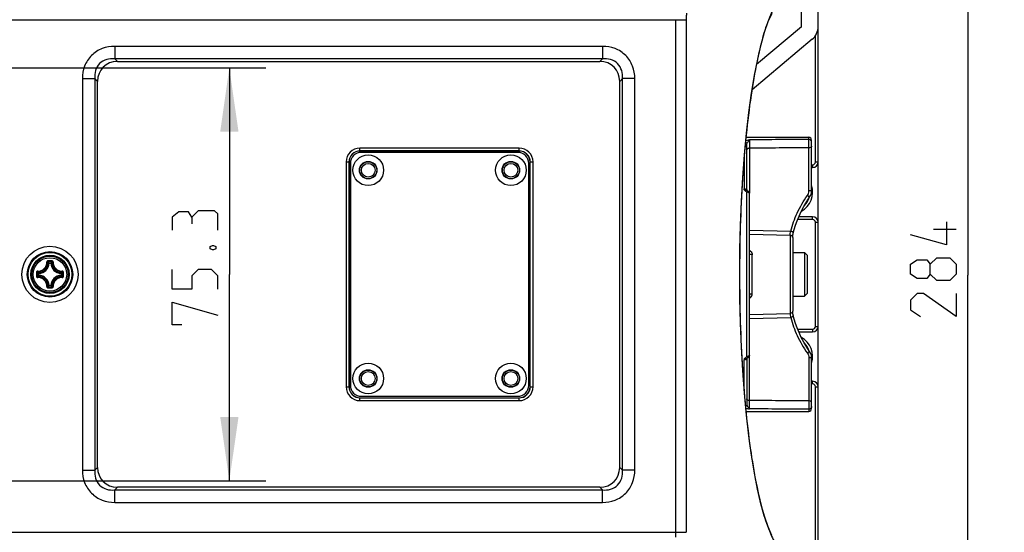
# Model space of a CAD drawing. Header units: millimetres. Extents: x 0 to 420, y 0 to 297.
# Tile 22 of 49: x 122 to 176, y 192 to 220. Entities that reach past the tile are written whole.
import ezdxf

# ---------------------------------------------------------------- set-up
doc = ezdxf.new("R2010")
doc.units = ezdxf.units.MM
doc.header["$LTSCALE"] = 23.1
doc.layers.get('0').update_dxf_attribs({"linetype": 'CONTINUOUS'})
for name, color, linetype in [('02___PRT_ALL_AXES', 7, 'CONTINUOUS'), ('06___PRT_ALL_SURFS', 7, 'CONTINUOUS'), ('DIM_PILOTEES', 7, 'CONTINUOUS')]:
    doc.layers.add(name, color=color, linetype=linetype)
doc.styles.get("Standard").update_dxf_attribs({"font": 'txt', "width": 0.7})
doc.dimstyles.new('DIMSTYLE_2', dxfattribs={"dimtxt": 2.5, "dimasz": 3.5, "dimexe": 2, "dimexo": 0, "dimtad": 1, "dimdec": 1, "dimlfac": 3.333333, "dimdsep": 46, "dimtxsty": 'STANDARD', "dimblk": '_FILLED', "dimblk1": '_FILLED', "dimblk2": '_FILLED', "dimcen": 0.09, "dimazin": 2, "dimtp": 0.5, "dimtm": 0.5, "dimtfac": 1, "dimtdec": 1, "dimtofl": 0, "dimtmove": 0, "dimatfit": 3, "dimldrblk": '_FILLED', "dimfxl": 1, "dimtolj": 1, "dimarcsym": 0})
doc.dimstyles.new('DIMSTYLE_5', dxfattribs={"dimtxt": 2.5, "dimasz": 3.5, "dimexe": 2, "dimexo": 0, "dimtad": 1, "dimdec": 1, "dimlfac": 3.333333, "dimdsep": 46, "dimtxsty": 'STANDARD', "dimblk": '_FILLED', "dimblk1": '_FILLED', "dimblk2": '_FILLED', "dimcen": 0.09, "dimazin": 2, "dimtp": 0.3, "dimtm": 0.3, "dimtfac": 1, "dimtdec": 1, "dimtofl": 0, "dimtmove": 0, "dimatfit": 3, "dimldrblk": '_FILLED', "dimfxl": 1, "dimtolj": 1, "dimarcsym": 0})

# ---------------------------------------------------------------- blocks, each defined once
blk = doc.blocks.new('_FILLED')
at = {"color": 0, "linetype": 'BYBLOCK'}
blk.add_solid([(0, 0), (-1, 0.143), (-1, -0.143)], dxfattribs=at)
blk = doc.blocks.new('*D22')
at = {"layer": 'DIM_PILOTEES', "color": 2, "linetype": 'CONTINUOUS'}
for p, q in [((161.751, 248.784), (175.989, 248.784)), ((173.989, 248.784), (173.989, 206.177)), ((173.989, 163.569), (173.989, 206.177)), ((161.751, 163.569), (175.989, 163.569))]:
    blk.add_line(p, q, dxfattribs=at)
at = {"layer": 'DIM_PILOTEES', "color": 2, "linetype": 'CONTINUOUS', "xscale": 3.5, "yscale": 3.5, "zscale": 3.5}
for p, rotation in [((173.989, 248.784), 90), ((173.989, 163.569), 270)]:
    blk.add_blockref('_FILLED', p, dxfattribs=dict(at, rotation=rotation))
blk = doc.blocks.new('*D27')
at = {"layer": 'DIM_PILOTEES', "color": 2, "linetype": 'CONTINUOUS'}
for p, q in [((119.772, 217.526), (135.616, 217.526)), ((133.616, 217.526), (133.616, 206.225)), ((133.616, 194.925), (133.616, 206.225)), ((119.772, 194.925), (135.616, 194.925))]:
    blk.add_line(p, q, dxfattribs=at)
at = {"layer": 'DIM_PILOTEES', "color": 2, "linetype": 'CONTINUOUS', "xscale": 3.5, "yscale": 3.5, "zscale": 3.5}
for p, rotation in [((133.616, 217.526), 90), ((133.616, 194.925), 270)]:
    blk.add_blockref('_FILLED', p, dxfattribs=dict(at, rotation=rotation))

msp = doc.modelspace()

# ---------------------------------------------------------------- linework, layer by layer
at = {"color": 7, "linetype": 'CONTINUOUS'}
for p, q in [((164.9088, 219.7799), (164.9088, 268.6255)), ((165.8088, 162.7255), (165.8088, 268.6255)), ((53.0213, 220.1635), (158.5962, 220.1635)), ((158.0054, 220.1635), (158.0054, 192.1067)), ((158.5962, 220.1635), (158.5962, 192.1067)), ((164.9088, 219.7799), (162.4447, 217.7123)), ((165.6588, 212.3755), (165.6588, 219.2828)), ((154.0193, 218.7033), (127.3483, 218.7033)), ((127.3483, 218.7033), (127.3483, 218.0235)), ((154.0193, 218.7033), (154.0193, 218.0235)), ((165.4873, 219.0905), (162.1971, 216.3297)), ((154.0193, 218.0235), (127.3483, 218.0235)), ((127.4961, 217.8757), (127.3483, 218.0235)), ((127.4961, 217.8757), (153.8715, 217.8757)), ((153.8715, 217.8757), (154.0193, 218.0235)), ((125.581, 216.936), (126.2607, 216.936)), ((125.581, 216.936), (125.581, 195.515)), ((126.4085, 216.7882), (126.2607, 216.936)), ((126.2607, 216.936), (126.2607, 195.5149)), ((126.4085, 195.6628), (126.4085, 216.7882)), ((154.959, 216.7882), (155.1068, 216.936)), ((154.959, 195.6628), (154.959, 216.7882)), ((155.7866, 216.936), (155.1068, 216.936)), ((155.1068, 195.5149), (155.1068, 216.936)), ((155.7866, 195.515), (155.7866, 216.936)), ((165.2988, 213.6098), (165.2988, 213.7255)), ((165.4488, 213.2335), (165.4488, 213.5755)), ((149.4589, 213.1359), (140.7587, 213.1359)), ((140.7587, 212.9755), (140.7587, 213.1359)), ((149.4589, 212.986), (140.7587, 212.986)), ((149.4589, 212.9755), (140.7587, 212.9755)), ((149.3838, 212.9005), (140.8338, 212.9005)), ((149.4589, 212.9755), (149.4589, 213.1359)), ((139.9983, 212.3755), (140.1588, 212.3755)), ((139.9983, 212.3755), (139.9983, 200.0754)), ((140.1482, 212.3755), (140.1482, 200.0754)), ((140.1588, 212.3755), (140.1588, 200.0754)), ((140.2338, 212.3005), (140.2338, 200.1505)), ((149.9838, 200.1505), (149.9838, 212.3005)), ((150.0588, 212.3755), (150.2193, 212.3755)), ((150.0588, 200.0754), (150.0588, 212.3755)), ((150.0693, 200.0754), (150.0693, 212.3755)), ((150.2193, 200.0754), (150.2193, 212.3755)), ((165.4488, 212.2255), (165.5088, 212.2255)), ((165.5088, 212.2255), (165.5088, 212.0755)), ((165.6588, 212.3755), (165.8088, 212.3755)), ((165.4488, 212.0755), (165.5088, 212.0755)), ((161.9088, 201.7259), (161.9088, 210.725)), ((162.0588, 201.8159), (162.0588, 210.635)), ((165.5088, 209.2255), (164.6894, 209.2255)), ((165.5088, 209.3755), (164.7513, 209.3755)), ((165.5088, 209.2255), (165.5088, 209.3755)), ((165.6588, 209.0755), (165.8088, 209.0755)), ((165.6588, 203.3755), (165.6588, 209.0755)), ((164.2729, 208.3683), (164.2729, 204.0826)), ((162.2035, 205.1522), (162.2035, 207.2987)), ((164.4176, 207.4255), (165.0588, 207.4255)), ((165.2088, 207.2755), (165.0588, 207.4255)), ((165.0588, 207.4255), (165.0588, 205.0255)), ((165.2088, 207.2755), (165.2088, 205.1755)), ((123.7601, 206.8284), (123.7303, 206.8298)), ((123.7601, 206.8583), (123.8574, 206.8583)), ((123.7601, 206.8284), (123.7601, 206.8583)), ((123.7602, 206.8284), (123.8574, 206.8284)), ((123.8574, 206.8284), (123.8574, 206.8583)), ((123.8574, 206.8284), (123.8872, 206.8298)), ((123.2058, 206.2741), (123.1759, 206.2741)), ((123.1759, 206.1768), (123.1759, 206.2741)), ((123.2058, 206.2741), (123.2044, 206.3039)), ((123.2058, 206.1769), (123.2058, 206.274)), ((124.4117, 206.2741), (124.4131, 206.3039)), ((124.4117, 206.2741), (124.4416, 206.2741)), ((124.4117, 206.274), (124.4117, 206.1769)), ((124.4416, 206.2741), (124.4416, 206.1768)), ((123.2058, 206.1768), (123.1759, 206.1768)), ((123.2058, 206.1768), (123.2044, 206.147)), ((124.4117, 206.1768), (124.4416, 206.1768)), ((124.4117, 206.1768), (124.4131, 206.147)), ((123.7601, 205.6225), (123.7303, 205.6211)), ((123.7601, 205.6225), (123.7601, 205.5926)), ((123.8574, 205.5926), (123.7601, 205.5926)), ((123.8574, 205.6225), (123.7602, 205.6225)), ((123.8574, 205.6225), (123.8872, 205.6211)), ((123.8574, 205.6225), (123.8574, 205.5926)), ((165.2088, 205.1755), (165.0588, 205.0255)), ((164.4176, 205.0255), (165.0588, 205.0255)), ((164.6894, 203.2255), (165.5088, 203.2255)), ((164.7513, 203.0755), (165.5088, 203.0755)), ((165.5088, 203.2255), (165.5088, 203.0755)), ((165.6588, 203.3755), (165.8088, 203.3755)), ((165.5088, 200.3755), (165.4488, 200.3755)), ((165.5088, 200.2255), (165.5088, 200.3755)), ((139.9983, 200.0754), (140.1588, 200.0754)), ((150.0588, 200.0754), (150.2193, 200.0754)), ((165.5088, 200.2255), (165.4488, 200.2255)), ((165.6588, 200.0755), (165.8088, 200.0755)), ((165.6588, 164.3755), (165.6588, 200.0755)), ((140.7587, 199.4755), (149.4589, 199.4755)), ((140.7587, 199.315), (140.7587, 199.4755)), ((140.7587, 199.4649), (149.4589, 199.4649)), ((140.7587, 199.315), (149.4589, 199.315)), ((140.8338, 199.5505), (149.3838, 199.5505)), ((149.4589, 199.315), (149.4589, 199.4755)), ((161.869, 198.7255), (165.2988, 198.7255)), ((165.2988, 198.8411), (165.2988, 198.7255)), ((165.4488, 198.8755), (165.4488, 198.9887)), ((125.581, 195.5149), (126.2607, 195.5149)), ((126.4085, 195.6628), (126.2607, 195.5149)), ((154.959, 195.6628), (155.1068, 195.5149)), ((155.7866, 195.5149), (155.1068, 195.5149)), ((127.4961, 194.5752), (127.3483, 194.4274)), ((127.3483, 194.4274), (154.0193, 194.4274)), ((127.3483, 193.7476), (127.3483, 194.4274)), ((153.8715, 194.5752), (127.4961, 194.5752)), ((153.8715, 194.5752), (154.0193, 194.4274)), ((154.0193, 193.7476), (154.0193, 194.4274)), ((127.3483, 193.7476), (154.0193, 193.7476)), ((53.0213, 192.1067), (158.5962, 192.1067))]:
    msp.add_line(p, q, dxfattribs=at)
msp.add_lwpolyline([(163.2862, 191.9347), (163.0808, 192.4048), (162.879, 192.9859), (162.6845, 193.6723), (162.4992, 194.4605), (162.3249, 195.3474), (162.1637, 196.3252), (162.0176, 197.3857), (161.8882, 198.5194), (161.7768, 199.7155), (161.6846, 200.9631), (161.6124, 202.2492), (161.5606, 203.5647), (161.5296, 204.8986), (161.5194, 206.2419), (161.5301, 207.585), (161.5617, 208.9185), (161.6139, 210.2332), (161.6866, 211.5184), (161.7793, 212.7647), (161.891, 213.9593), (162.0209, 215.0913), (162.1673, 216.1498), (162.3288, 217.1256), (162.5035, 218.0104), (162.6891, 218.7963), (162.8838, 219.4803), (163.0857, 220.059), (163.2912, 220.5262)], dxfattribs=at)
for centre, radius in [((141.2088, 211.9255), 0.84), ((149.0088, 211.9255), 0.84), ((141.2088, 211.9255), 0.48), ((141.2088, 211.9255), 0.465), ((141.2088, 211.9255), 0.375), ((149.0088, 211.9255), 0.48), ((149.0088, 211.9255), 0.465), ((149.0088, 211.9255), 0.375), ((123.8088, 206.2255), 1.5405), ((123.8088, 206.2255), 1.2417), ((123.8088, 206.2255), 1.2), ((123.8088, 206.2255), 1.0445), ((123.8088, 206.2255), 1.0443), ((123.8088, 206.2255), 1.0013), ((123.8088, 206.2255), 0.9121), ((141.2088, 200.5255), 0.84), ((149.0088, 200.5255), 0.84), ((141.2088, 200.5255), 0.48), ((141.2088, 200.5255), 0.465), ((141.2088, 200.5255), 0.375), ((149.0088, 200.5255), 0.48), ((149.0088, 200.5255), 0.465), ((149.0088, 200.5255), 0.375)]:
    msp.add_circle(centre, radius, dxfattribs=at)
for centre, radius, start, end in [((164.9088, 219.7799), 0.9, 310, 360), ((165.2988, 213.5755), 0.15, 0, 90), ((140.7587, 212.3756), 0.7604, 89.99939, 180.00061), ((140.7587, 212.3756), 0.6104, 89.99921, 180.00079), ((140.8338, 212.3005), 0.6, 90, 180), ((149.3838, 212.3005), 0.6, 0, 90), ((149.4589, 212.3756), 0.7604, 359.99939, 90.00061), ((149.4589, 212.3756), 0.6104, 359.99921, 90.00079), ((165.5088, 212.3755), 0.3, 270, 360), ((165.5088, 212.3755), 0.15, 270, 360), ((164.3088, 210.7255), 1.2, 299.0188, 18.03873), ((164.3088, 210.7255), 1.05, 315.71468, 341.02752), ((165.5088, 209.0755), 0.3, 0, 90), ((165.5088, 209.0755), 0.15, 0, 90), ((123.1788, 206.8555), 0.5522, 272.66045, 357.3395), ((123.1788, 206.8555), 0.582, 272.66007, 357.33994), ((122.7414, 205.8381), 1.4006, 46.08758, 48.82948), ((123.8107, 172.7109), 34.2486, 89.81005, 90.19636), ((123.8087, 172.9598), 33.9638, 89.80669, 90.19301), ((122.6268, 205.7772), 1.5662, 43.64713, 47.03607), ((122.6564, 205.7496), 1.5232, 45.16719, 46.09276), ((123.7604, 206.8281), 0.0302, 135.23836, 176.68453), ((123.7605, 206.8281), 0.0302, 90.66381, 135.34649), ((124.9907, 205.7773), 1.5662, 132.96384, 136.35289), ((123.857, 206.8281), 0.0302, 44.65351, 89.33619), ((124.4388, 206.8555), 0.582, 182.66007, 267.33994), ((123.8571, 206.8281), 0.0302, 3.31547, 44.76164), ((124.961, 205.7497), 1.5231, 133.90718, 134.83283), ((124.4388, 206.8555), 0.5522, 182.6605, 267.3395), ((124.8765, 205.8377), 1.401, 131.17118, 133.91218), ((157.3233, 206.2256), 34.2487, 179.80706, 180.00022), ((157.3233, 206.2253), 34.2487, 179.99976, 180.19291), ((157.0748, 206.2255), 33.9642, 179.80684, 180.19316), ((124.2568, 207.4072), 1.5659, 222.96357, 226.35313), ((124.1975, 207.294), 1.4024, 221.17252, 223.92638), ((123.2061, 206.2737), 0.0302, 93.33359, 179.33502), ((123.8088, 206.2255), 0.63, 180, 190.15006), ((124.2843, 207.3775), 1.5228, 223.92077, 224.83245), ((123.3323, 207.3784), 1.5241, 315.16737, 316.07824), ((123.8088, 206.2255), 0.63, 0, 10.15006), ((123.4211, 207.2931), 1.401, 316.07265, 318.82921), ((123.3605, 207.4074), 1.5662, 313.64713, 317.03605), ((90.5427, 206.2255), 33.9641, 359.80684, 0.19316), ((90.2942, 206.2256), 34.2487, 359.99976, 0.19291), ((90.2942, 206.2253), 34.2487, 359.80706, 0.00022), ((124.2568, 205.0437), 1.566, 133.6469, 137.03631), ((124.1971, 205.1572), 1.4018, 136.07333, 138.82818), ((124.2844, 205.0733), 1.523, 135.16755, 136.0791), ((123.1788, 205.5955), 0.5522, 2.66045, 87.33954), ((123.1788, 205.5955), 0.582, 2.66007, 87.33994), ((124.4388, 205.5955), 0.582, 92.66006, 177.33994), ((124.4388, 205.5955), 0.5522, 92.6605, 177.3395), ((123.3323, 205.0725), 1.524, 43.92171, 44.83265), ((123.4207, 205.1575), 1.4015, 41.17153, 43.9271), ((123.3606, 205.0435), 1.5662, 42.96384, 46.35289), ((122.7404, 206.6139), 1.402, 311.17229, 313.91145), ((123.8107, 239.74), 34.2486, 269.80363, 270.18994), ((122.627, 206.6735), 1.5659, 312.96355, 316.35313), ((123.8087, 239.4912), 33.9638, 269.807, 270.19331), ((122.6574, 206.7004), 1.5219, 313.90624, 314.83263), ((123.7604, 205.6228), 0.0302, 183.31547, 224.76164), ((123.7605, 205.6228), 0.0302, 224.65351, 269.33619), ((124.9907, 206.6737), 1.5662, 223.64713, 227.03605), ((124.9611, 206.7013), 1.5232, 225.16719, 226.09276), ((124.8761, 206.6128), 1.4005, 226.08756, 228.82958), ((165.5088, 203.3755), 0.3, 270, 360), ((165.5088, 203.3755), 0.15, 270, 360), ((164.3088, 201.7255), 1.2, 341.96127, 60.9812), ((164.3088, 201.7255), 1.05, 18.97248, 44.28532), ((165.5088, 200.0755), 0.3, 0, 90), ((140.7587, 200.0754), 0.7604, 179.99939, 270.00061), ((140.7587, 200.0754), 0.6104, 179.99921, 270.00079), ((140.8338, 200.1505), 0.6, 180, 270), ((149.3838, 200.1505), 0.6, 270, 360), ((149.4589, 200.0754), 0.7604, 269.99939, 0.00061), ((149.4589, 200.0754), 0.6104, 269.99921, 0.00079), ((165.5088, 200.0755), 0.15, 0, 90), ((171.973, 192.1057), 13.9677, 179.99605, 181.06458)]:
    msp.add_arc(centre, radius, start, end, dxfattribs=at)
for centre, major_axis, ratio, start_param, end_param in [((127.7325, 216.5517), (-1.0164, 1.0164), 0.8348171, -0.6956133, 0.6956133), ((153.635, 216.5517), (1.0164, 1.0164), 0.8348171, -0.6956133, 0.6956133), ((140.7589, 212.3754), (-0.4244, 0.4244), 0.9996955, -0.7852459, 0.7852459), ((149.4587, 212.3754), (0.4244, 0.4244), 0.9996955, -0.7852459, 0.7852459), ((140.7589, 200.0755), (-0.4244, -0.4244), 0.9996955, -0.7852459, 0.7852459), ((149.4587, 200.0755), (0.4244, -0.4244), 0.9996955, -0.7852459, 0.7852459), ((127.7325, 195.8992), (1.0164, 1.0164), 0.8348171, -3.837206, -2.4459793), ((153.635, 195.8992), (1.0164, -1.0164), 0.8348171, -0.6956133, 0.6956133)]:
    msp.add_ellipse(centre, major_axis=major_axis, ratio=ratio, start_param=start_param, end_param=end_param, dxfattribs=at)
for points, knots in [([(163.7117, 221.2594), (163.5218, 221.0559), (163.1869, 220.4489), (162.7913, 219.3145), (162.4278, 217.7953), (162.1109, 215.9354), (161.8516, 213.782), (161.5889, 210.5182), (161.4644, 206.2323), (161.5882, 201.946), (161.8504, 198.681), (162.1093, 196.5262), (162.426, 194.6645), (162.7893, 193.1435), (163.1848, 192.007), (163.5194, 191.3985), (163.7092, 191.1942)], [0, 0, 0, 0, 0.0272191, 0.0664866, 0.1176383, 0.1796513, 0.2509771, 0.3296653, 0.4998256, 0.6700149, 0.7487377, 0.8201092, 0.8821773, 0.9333904, 0.97272, 1, 1, 1, 1]), ([(158.6094, 220.5223), (158.6072, 220.4936), (158.5994, 220.3741), (158.5962, 220.2543), (158.5962, 220.1635)], [0, 0, 0, 0, 0.2407515, 1, 1, 1, 1]), ([(127.3483, 218.7033), (127.1165, 218.7032), (126.6479, 218.6246), (126.0446, 218.2399), (125.6597, 217.6367), (125.581, 217.1678), (125.581, 216.936)], [0, 0, 0, 0, 0.2501451, 0.4998955, 0.7497426, 1, 1, 1, 1]), ([(155.7866, 216.936), (155.7865, 217.1677), (155.708, 217.6364), (155.3232, 218.2396), (154.72, 218.6246), (154.2511, 218.7032), (154.0193, 218.7033)], [0, 0, 0, 0, 0.2501451, 0.4998955, 0.7497426, 1, 1, 1, 1]), ([(127.3483, 218.0235), (127.2015, 218.0362), (126.899, 218.0171), (126.494, 217.7905), (126.2671, 217.3855), (126.248, 217.0828), (126.2607, 216.9359)], [0, 0, 0, 0, 0.2492381, 0.4998628, 0.7506309, 1, 1, 1, 1]), ([(155.1068, 216.9359), (155.1195, 217.0828), (155.1004, 217.3853), (154.8738, 217.7903), (154.4688, 218.0171), (154.1661, 218.0362), (154.0193, 218.0235)], [0, 0, 0, 0, 0.2492381, 0.4998628, 0.7506309, 1, 1, 1, 1]), ([(123.1387, 206.4021), (123.1712, 206.4002), (123.2369, 206.4035), (123.3324, 206.4287), (123.4211, 206.4736), (123.4985, 206.5362), (123.561, 206.6137), (123.6057, 206.7023), (123.6308, 206.7979), (123.634, 206.8636), (123.6321, 206.8961)], [0, 0, 0, 0, 0.1240283, 0.2488269, 0.3742449, 0.5000056, 0.6257647, 0.7511794, 0.8759736, 1, 1, 1, 1]), ([(123.1419, 206.3708), (123.1762, 206.3689), (123.2457, 206.3722), (123.3467, 206.3987), (123.4403, 206.446), (123.5221, 206.5121), (123.5882, 206.5939), (123.6355, 206.6875), (123.662, 206.7885), (123.6653, 206.858), (123.6634, 206.8923)], [0, 0, 0, 0, 0.1241448, 0.2489665, 0.3743331, 0.5000011, 0.6256686, 0.751035, 0.8758568, 1, 1, 1, 1]), ([(123.6933, 206.9593), (123.6851, 206.9593), (123.6686, 206.9559), (123.6479, 206.9417), (123.6344, 206.9206), (123.6317, 206.9041), (123.6321, 206.8961)], [0, 0, 0, 0, 0.2518536, 0.5029815, 0.7523529, 1, 1, 1, 1]), ([(123.6321, 206.8957), (123.6358, 206.8959), (123.6428, 206.8961), (123.6521, 206.8957), (123.6585, 206.8947), (123.662, 206.8935), (123.6631, 206.8928), (123.6634, 206.8923)], [0, 0, 0, 0, 0.3478073, 0.6537877, 0.8782928, 0.9519773, 1, 1, 1, 1]), ([(123.6943, 206.9234), (123.6901, 206.9234), (123.6818, 206.9218), (123.6714, 206.9148), (123.6646, 206.9045), (123.6632, 206.8963), (123.6634, 206.8923)], [0, 0, 0, 0, 0.2546115, 0.5058333, 0.753623, 1, 1, 1, 1]), ([(123.6933, 206.9593), (123.6933, 206.9552), (123.6933, 206.9472), (123.6935, 206.9365), (123.6937, 206.9291), (123.694, 206.9251), (123.6941, 206.9238), (123.6943, 206.9234)], [0, 0, 0, 0, 0.3459004, 0.6614626, 0.8926666, 0.9634671, 1, 1, 1, 1]), ([(123.9242, 206.9593), (123.9242, 206.9552), (123.9242, 206.9472), (123.924, 206.9365), (123.9238, 206.9291), (123.9235, 206.9251), (123.9234, 206.9238), (123.9233, 206.9234)], [0, 0, 0, 0, 0.3458986, 0.6614596, 0.8926637, 0.9634651, 1, 1, 1, 1]), ([(123.9541, 206.8923), (123.9543, 206.8963), (123.953, 206.9045), (123.9461, 206.9148), (123.9357, 206.9218), (123.9274, 206.9234), (123.9233, 206.9234)], [0, 0, 0, 0, 0.2463763, 0.4941652, 0.7453873, 1, 1, 1, 1]), ([(123.9854, 206.8961), (123.9858, 206.9041), (123.9831, 206.9206), (123.9697, 206.9417), (123.9489, 206.9559), (123.9324, 206.9593), (123.9242, 206.9593)], [0, 0, 0, 0, 0.2476486, 0.4970167, 0.7481404, 1, 1, 1, 1]), ([(123.9541, 206.8923), (123.9522, 206.858), (123.9555, 206.7885), (123.9821, 206.6875), (124.0294, 206.5939), (124.0955, 206.5121), (124.1773, 206.446), (124.2709, 206.3987), (124.3719, 206.3722), (124.4413, 206.3689), (124.4756, 206.3708)], [0, 0, 0, 0, 0.1241647, 0.2490075, 0.3743957, 0.5000846, 0.6257563, 0.7511051, 0.8758982, 1, 1, 1, 1]), ([(123.9854, 206.8957), (123.9817, 206.8959), (123.9747, 206.8961), (123.9654, 206.8957), (123.959, 206.8947), (123.9555, 206.8935), (123.9544, 206.8928), (123.9541, 206.8923)], [0, 0, 0, 0, 0.3478488, 0.6538542, 0.8783408, 0.9520034, 1, 1, 1, 1]), ([(123.9854, 206.8961), (123.9836, 206.8636), (123.9867, 206.7979), (124.0118, 206.7023), (124.0566, 206.6136), (124.1192, 206.5361), (124.1966, 206.4735), (124.2852, 206.4286), (124.3808, 206.4034), (124.4465, 206.4002), (124.479, 206.4021)], [0, 0, 0, 0, 0.1240481, 0.2488637, 0.3743008, 0.5000815, 0.6258459, 0.7512454, 0.8760145, 1, 1, 1, 1]), ([(123.1387, 206.4021), (123.1306, 206.4025), (123.114, 206.4), (123.0927, 206.3866), (123.0783, 206.3658), (123.0749, 206.3492), (123.0749, 206.3409)], [0, 0, 0, 0, 0.2476838, 0.4970277, 0.7481421, 1, 1, 1, 1]), ([(123.0749, 206.3409), (123.079, 206.3409), (123.087, 206.3409), (123.0977, 206.3407), (123.1051, 206.3405), (123.1091, 206.3402), (123.1104, 206.3401), (123.1108, 206.3399)], [0, 0, 0, 0, 0.3458823, 0.6614332, 0.8926379, 0.9634471, 1, 1, 1, 1]), ([(123.1419, 206.3708), (123.1379, 206.371), (123.1297, 206.3697), (123.1194, 206.3628), (123.1124, 206.3524), (123.1108, 206.3441), (123.1108, 206.3399)], [0, 0, 0, 0, 0.2463763, 0.4941652, 0.7453873, 1, 1, 1, 1]), ([(123.1386, 206.4021), (123.1383, 206.3984), (123.1381, 206.3914), (123.1385, 206.3821), (123.1395, 206.3757), (123.1407, 206.3722), (123.1414, 206.3711), (123.1419, 206.3708)], [0, 0, 0, 0, 0.3478515, 0.6538568, 0.8783445, 0.9520062, 1, 1, 1, 1]), ([(124.4325, 206.2953), (124.4312, 206.2966), (124.4257, 206.3011), (124.4185, 206.3036), (124.4131, 206.3039)], [0, 0, 0, 0, 0.252406, 1, 1, 1, 1]), ([(124.4416, 206.2741), (124.4415, 206.278), (124.4399, 206.2859), (124.4353, 206.2926), (124.4325, 206.2953)], [0, 0, 0, 0, 0.4993863, 1, 1, 1, 1]), ([(124.479, 206.4021), (124.4792, 206.3984), (124.4794, 206.3914), (124.479, 206.3821), (124.4781, 206.3757), (124.4768, 206.3722), (124.4761, 206.3711), (124.4756, 206.3708)], [0, 0, 0, 0, 0.3478644, 0.6538685, 0.8783623, 0.952021, 1, 1, 1, 1]), ([(124.5067, 206.3399), (124.5067, 206.3441), (124.5051, 206.3524), (124.4982, 206.3628), (124.4878, 206.3697), (124.4796, 206.371), (124.4756, 206.3708)], [0, 0, 0, 0, 0.2546115, 0.5058333, 0.753623, 1, 1, 1, 1]), ([(124.5426, 206.3409), (124.5426, 206.3491), (124.5392, 206.3658), (124.5248, 206.3865), (124.5036, 206.4), (124.487, 206.4025), (124.479, 206.4021)], [0, 0, 0, 0, 0.2518634, 0.5029835, 0.7523337, 1, 1, 1, 1]), ([(124.5426, 206.3409), (124.5385, 206.3409), (124.5306, 206.3409), (124.5199, 206.3407), (124.5124, 206.3405), (124.5084, 206.3402), (124.5071, 206.3401), (124.5067, 206.3399)], [0, 0, 0, 0, 0.3458998, 0.6614635, 0.8926666, 0.9634673, 1, 1, 1, 1]), ([(123.0749, 206.11), (123.079, 206.11), (123.087, 206.11), (123.0977, 206.1102), (123.1051, 206.1104), (123.1091, 206.1107), (123.1104, 206.1108), (123.1108, 206.111)], [0, 0, 0, 0, 0.3458998, 0.6614635, 0.8926666, 0.9634673, 1, 1, 1, 1]), ([(123.0749, 206.11), (123.0749, 206.1018), (123.0783, 206.0852), (123.0927, 206.0644), (123.1139, 206.0509), (123.1305, 206.0484), (123.1386, 206.0488)], [0, 0, 0, 0, 0.2518634, 0.5029835, 0.7523337, 1, 1, 1, 1]), ([(123.1108, 206.111), (123.1108, 206.1068), (123.1124, 206.0985), (123.1194, 206.0881), (123.1297, 206.0812), (123.1379, 206.0799), (123.1419, 206.0801)], [0, 0, 0, 0, 0.2546115, 0.5058333, 0.753623, 1, 1, 1, 1]), ([(123.1386, 206.0488), (123.1383, 206.0525), (123.1381, 206.0595), (123.1385, 206.0688), (123.1395, 206.0752), (123.1407, 206.0787), (123.1414, 206.0798), (123.1419, 206.0801)], [0, 0, 0, 0, 0.3478644, 0.6538685, 0.8783623, 0.952021, 1, 1, 1, 1]), ([(123.6321, 205.5548), (123.634, 205.5873), (123.6308, 205.653), (123.6057, 205.7486), (123.5609, 205.8373), (123.4984, 205.9148), (123.4209, 205.9774), (123.3323, 206.0223), (123.2367, 206.0475), (123.171, 206.0507), (123.1386, 206.0488)], [0, 0, 0, 0, 0.1240481, 0.2488637, 0.3743008, 0.5000815, 0.6258459, 0.7512454, 0.8760145, 1, 1, 1, 1]), ([(123.6634, 205.5586), (123.6653, 205.5929), (123.662, 205.6624), (123.6355, 205.7634), (123.5881, 205.857), (123.522, 205.9388), (123.4403, 206.0049), (123.3466, 206.0522), (123.2457, 206.0787), (123.1762, 206.082), (123.1419, 206.0801)], [0, 0, 0, 0, 0.1241647, 0.2490075, 0.3743957, 0.5000846, 0.6257563, 0.7511051, 0.8758982, 1, 1, 1, 1]), ([(123.1759, 206.1768), (123.176, 206.1729), (123.1776, 206.165), (123.1822, 206.1583), (123.1851, 206.1556)], [0, 0, 0, 0, 0.4993863, 1, 1, 1, 1]), ([(123.1851, 206.1556), (123.1863, 206.1543), (123.1919, 206.1498), (123.1991, 206.1473), (123.2044, 206.147)], [0, 0, 0, 0, 0.252406, 1, 1, 1, 1]), ([(124.4756, 206.0801), (124.4413, 206.082), (124.3718, 206.0787), (124.2708, 206.0522), (124.1772, 206.0049), (124.0954, 205.9388), (124.0294, 205.857), (123.982, 205.7634), (123.9555, 205.6624), (123.9522, 205.5929), (123.9541, 205.5586)], [0, 0, 0, 0, 0.1241432, 0.2489649, 0.3743316, 0.4999996, 0.625667, 0.7510335, 0.8758552, 1, 1, 1, 1]), ([(124.4794, 206.0488), (124.4469, 206.0507), (124.3812, 206.0475), (124.2856, 206.0224), (124.197, 205.9777), (124.1195, 205.9152), (124.0569, 205.8377), (124.012, 205.7491), (123.9868, 205.6536), (123.9836, 205.5879), (123.9854, 205.5554)], [0, 0, 0, 0, 0.1240264, 0.2488206, 0.3742356, 0.4999952, 0.6257554, 0.7511731, 0.8759717, 1, 1, 1, 1]), ([(124.4131, 206.147), (124.4185, 206.1473), (124.4257, 206.1498), (124.4312, 206.1543), (124.4325, 206.1556)], [0, 0, 0, 0, 0.747594, 1, 1, 1, 1]), ([(124.4325, 206.1556), (124.4353, 206.1583), (124.4399, 206.165), (124.4415, 206.1729), (124.4416, 206.1768)], [0, 0, 0, 0, 0.5006137, 1, 1, 1, 1]), ([(124.4756, 206.0801), (124.4796, 206.0799), (124.4878, 206.0812), (124.4982, 206.0881), (124.5051, 206.0985), (124.5067, 206.1068), (124.5067, 206.111)], [0, 0, 0, 0, 0.2463763, 0.4941652, 0.7453873, 1, 1, 1, 1]), ([(124.479, 206.0488), (124.4792, 206.0525), (124.4794, 206.0595), (124.479, 206.0688), (124.4781, 206.0752), (124.4768, 206.0787), (124.4761, 206.0798), (124.4756, 206.0801)], [0, 0, 0, 0, 0.3478496, 0.6538539, 0.8783424, 0.9520051, 1, 1, 1, 1]), ([(124.4794, 206.0488), (124.4874, 206.0484), (124.504, 206.0511), (124.525, 206.0646), (124.5392, 206.0853), (124.5426, 206.1018), (124.5426, 206.11)], [0, 0, 0, 0, 0.2476497, 0.4970197, 0.7481445, 1, 1, 1, 1]), ([(124.5426, 206.11), (124.5385, 206.11), (124.5306, 206.11), (124.5199, 206.1102), (124.5124, 206.1104), (124.5084, 206.1107), (124.5071, 206.1108), (124.5067, 206.111)], [0, 0, 0, 0, 0.3458849, 0.6614373, 0.8926419, 0.9634499, 1, 1, 1, 1]), ([(123.6321, 205.5548), (123.6317, 205.5468), (123.6344, 205.5303), (123.6479, 205.5092), (123.6686, 205.495), (123.6851, 205.4916), (123.6933, 205.4916)], [0, 0, 0, 0, 0.2476538, 0.4970269, 0.748153, 1, 1, 1, 1]), ([(123.6321, 205.5552), (123.6358, 205.555), (123.6428, 205.5548), (123.6521, 205.5552), (123.6585, 205.5562), (123.662, 205.5574), (123.6631, 205.5581), (123.6634, 205.5586)], [0, 0, 0, 0, 0.3478488, 0.6538542, 0.8783408, 0.9520034, 1, 1, 1, 1]), ([(123.6634, 205.5586), (123.6632, 205.5546), (123.6646, 205.5464), (123.6714, 205.5361), (123.6818, 205.5291), (123.6901, 205.5275), (123.6943, 205.5275)], [0, 0, 0, 0, 0.2463763, 0.4941652, 0.7453873, 1, 1, 1, 1]), ([(123.6933, 205.4916), (123.6933, 205.4957), (123.6933, 205.5037), (123.6935, 205.5144), (123.6937, 205.5218), (123.694, 205.5258), (123.6941, 205.5271), (123.6943, 205.5275)], [0, 0, 0, 0, 0.3458986, 0.6614596, 0.8926637, 0.9634651, 1, 1, 1, 1]), ([(123.8574, 205.5926), (123.8613, 205.5927), (123.8691, 205.5943), (123.8757, 205.5988), (123.8785, 205.6016)], [0, 0, 0, 0, 0.499388, 1, 1, 1, 1]), ([(123.8785, 205.6016), (123.8798, 205.6029), (123.8844, 205.6084), (123.8869, 205.6157), (123.8872, 205.6211)], [0, 0, 0, 0, 0.2524491, 1, 1, 1, 1]), ([(123.9233, 205.5275), (123.9274, 205.5275), (123.9357, 205.5291), (123.9461, 205.5361), (123.953, 205.5464), (123.9543, 205.5546), (123.9541, 205.5586)], [0, 0, 0, 0, 0.2546116, 0.5058334, 0.753623, 1, 1, 1, 1]), ([(123.9242, 205.4916), (123.9242, 205.4957), (123.9242, 205.5037), (123.924, 205.5144), (123.9238, 205.5218), (123.9235, 205.5258), (123.9234, 205.5271), (123.9233, 205.5275)], [0, 0, 0, 0, 0.3459004, 0.6614626, 0.8926666, 0.9634671, 1, 1, 1, 1]), ([(123.9242, 205.4916), (123.9325, 205.4916), (123.9491, 205.495), (123.9699, 205.5094), (123.9833, 205.5307), (123.9858, 205.5473), (123.9854, 205.5554)], [0, 0, 0, 0, 0.2518662, 0.5029821, 0.7523235, 1, 1, 1, 1]), ([(123.9854, 205.5552), (123.9817, 205.555), (123.9747, 205.5548), (123.9654, 205.5552), (123.959, 205.5562), (123.9555, 205.5574), (123.9544, 205.5581), (123.9541, 205.5586)], [0, 0, 0, 0, 0.3478375, 0.6538305, 0.8783294, 0.9520002, 1, 1, 1, 1]), ([(125.581, 195.515), (125.581, 195.2832), (125.6596, 194.8145), (126.0443, 194.2113), (126.6476, 193.8263), (127.1164, 193.7477), (127.3483, 193.7476)], [0, 0, 0, 0, 0.2501451, 0.4998955, 0.7497426, 1, 1, 1, 1]), ([(126.2607, 195.515), (126.248, 195.3682), (126.2671, 195.0656), (126.4937, 194.6606), (126.8987, 194.4338), (127.2014, 194.4147), (127.3483, 194.4274)], [0, 0, 0, 0, 0.2492381, 0.4998628, 0.7506309, 1, 1, 1, 1]), ([(154.0193, 193.7476), (154.251, 193.7477), (154.7197, 193.8263), (155.3229, 194.211), (155.7079, 194.8142), (155.7865, 195.2831), (155.7866, 195.515)], [0, 0, 0, 0, 0.2501451, 0.4998955, 0.7497426, 1, 1, 1, 1]), ([(154.0193, 194.4274), (154.1661, 194.4147), (154.4686, 194.4338), (154.8736, 194.6604), (155.1004, 195.0654), (155.1195, 195.3681), (155.1068, 195.515)], [0, 0, 0, 0, 0.2492381, 0.4998628, 0.7506309, 1, 1, 1, 1])]:
    msp.add_open_spline(points, degree=3, knots=knots, dxfattribs=at)
at = {"layer": '02___PRT_ALL_AXES', "color": 7, "linetype": 'CONTINUOUS'}
msp.add_line((161.8692, 213.7255), (165.2988, 213.7255), dxfattribs=at)
at = {"layer": '06___PRT_ALL_SURFS', "color": 7, "linetype": 'CONTINUOUS'}
for p, q in [((161.9088, 210.8518), (161.9088, 213.3448)), ((165.4488, 210.792), (165.4488, 213.4622)), ((162.0535, 213.1277), (162.0535, 210.6726)), ((165.304, 210.7878), (165.304, 213.1526)), ((161.7588, 212.489), (161.7588, 210.8977)), ((161.9094, 210.8446), (161.9088, 210.8518)), ((162.0588, 208.6428), (164.3117, 208.5872)), ((162.0588, 208.4224), (164.2729, 208.3683)), ((164.4176, 208.2458), (164.4176, 204.2051)), ((162.0588, 204.0285), (164.2729, 204.0826)), ((162.0588, 203.8081), (164.3117, 203.8637)), ((161.7588, 199.9597), (161.7588, 201.5532)), ((161.9088, 201.5991), (161.9088, 199.1061)), ((161.9204, 201.631), (161.9242, 201.6354)), ((161.9277, 201.6386), (161.9507, 201.657)), ((162.0535, 199.3232), (162.0535, 201.7783)), ((165.304, 201.6631), (165.304, 199.2983)), ((165.4488, 198.8755), (165.4488, 201.6589))]:
    msp.add_line(p, q, dxfattribs=at)
for points in [[(161.9277, 210.8123), (161.9219, 210.818), (161.9162, 210.8261), (161.9118, 210.8356), (161.9094, 210.8446)], [(162.003, 210.7517), (161.9763, 210.7733), (161.9507, 210.7939), (161.9277, 210.8123)], [(165.3428, 210.4486), (165.362, 210.4786), (165.3957, 210.5436), (165.4214, 210.6118), (165.4388, 210.6825), (165.4476, 210.7545), (165.4488, 210.792)], [(164.4525, 208.4852), (164.5024, 208.6795), (164.5745, 208.9152), (164.6626, 209.1605), (164.7672, 209.414), (164.8891, 209.6741), (165.0285, 209.9388), (165.1857, 210.2066), (165.3428, 210.4486)], [(164.4176, 208.2458), (164.4178, 208.2568), (164.4198, 208.2928), (164.4247, 208.3373), (164.4328, 208.3899), (164.4446, 208.45), (164.4525, 208.4852)], [(164.4525, 203.9657), (164.4446, 204.0009), (164.4328, 204.061), (164.4247, 204.1136), (164.4198, 204.1581), (164.4178, 204.1941), (164.4176, 204.2051)], [(165.3428, 202.0024), (165.1857, 202.2443), (165.0285, 202.5121), (164.8891, 202.7769), (164.7672, 203.0369), (164.6626, 203.2904), (164.5745, 203.5357), (164.5024, 203.7714), (164.4525, 203.9657)], [(165.4488, 201.6589), (165.4476, 201.6964), (165.4388, 201.7684), (165.4214, 201.8391), (165.3957, 201.9073), (165.362, 201.9723), (165.3428, 202.0023)], [(161.9088, 201.5991), (161.9091, 201.604), (161.9109, 201.6127), (161.9148, 201.6224), (161.9204, 201.631)], [(161.9242, 201.6354), (161.926, 201.6372), (161.9277, 201.6386)], [(161.9507, 201.657), (161.9763, 201.6776), (162.003, 201.6992)]]:
    msp.add_lwpolyline(points, dxfattribs=at)
for centre, radius, start, end in [((148.2833, 194.2028), 21.4158, 50.48847, 50.85532), ((161.9088, 210.635), 0.15, 359.99799, 51.09542), ((156.1765, 200.8863), 8.8835, 48.0434, 48.53498), ((156.1765, 211.5646), 8.8835, 311.46502, 311.9566), ((148.2833, 218.2481), 21.4158, 309.14468, 309.51153), ((161.866, 201.7158), 0.0988, 307.05128, 308.62395), ((161.9088, 201.8159), 0.15, 308.90458, 0.00201), ((162.0043, 201.8159), 0.0544, 351.67961, 359.97624), ((165.2988, 198.8755), 0.15, 270, 360)]:
    msp.add_arc(centre, radius, start, end, dxfattribs=at)
for points, knots in [([(161.9088, 213.3448), (161.9088, 213.3679), (161.8969, 213.415), (161.8641, 213.4507), (161.8448, 213.4638)], [0, 0, 0, 0, 0.4970765, 1, 1, 1, 1]), ([(161.8522, 213.5492), (161.884, 213.558), (161.9528, 213.5714), (162.0221, 213.5814), (162.0587, 213.5865)], [0, 0, 0, 0, 0.4711478, 1, 1, 1, 1]), ([(161.9088, 213.3448), (161.9088, 213.3561), (161.9151, 213.3802), (161.9384, 213.4272), (161.9731, 213.4842), (162.0119, 213.5443), (162.0426, 213.5775), (162.0588, 213.5865)], [0, 0, 0, 0, 0.1169037, 0.252491, 0.5451266, 0.8075829, 1, 1, 1, 1]), ([(162.0588, 213.5865), (162.0568, 213.5661), (162.0559, 213.5067), (162.0536, 213.3996), (162.053, 213.2671), (162.0531, 213.1735), (162.0535, 213.1277)], [0, 0, 0, 0, 0.1342745, 0.3875964, 0.7007063, 1, 1, 1, 1]), ([(165.304, 213.1526), (165.3044, 213.1987), (165.3045, 213.2928), (165.304, 213.4254), (165.3016, 213.5316), (165.3009, 213.5901), (165.2988, 213.6098)], [0, 0, 0, 0, 0.3025017, 0.6171539, 0.8694603, 1, 1, 1, 1]), ([(165.4235, 213.5442), (165.4099, 213.5642), (165.3722, 213.5979), (165.323, 213.6098), (165.2988, 213.6098)], [0, 0, 0, 0, 0.4983463, 1, 1, 1, 1]), ([(165.4488, 213.2335), (165.4488, 213.2228), (165.4402, 213.2022), (165.4153, 213.1809), (165.371, 213.1593), (165.3314, 213.1531), (165.304, 213.1526)], [0, 0, 0, 0, 0.1800243, 0.3450943, 0.5413723, 1, 1, 1, 1]), ([(162.0535, 213.1277), (162.0348, 213.1273), (161.9992, 213.1231), (161.9527, 213.1062), (161.9188, 213.0809), (161.9088, 213.0565), (161.9088, 213.0456)], [0, 0, 0, 0, 0.3125254, 0.5917056, 0.8184385, 1, 1, 1, 1]), ([(161.8027, 210.8119), (161.7894, 210.8227), (161.7673, 210.8485), (161.7588, 210.8818), (161.7588, 210.8977)], [0, 0, 0, 0, 0.5192212, 1, 1, 1, 1]), ([(161.8369, 210.884), (161.831, 210.8863), (161.8057, 210.8944), (161.7789, 210.8977), (161.7588, 210.8977)], [0, 0, 0, 0, 0.2403552, 1, 1, 1, 1]), ([(161.8581, 210.842), (161.8537, 210.8409), (161.8337, 210.8339), (161.8157, 210.8222), (161.8027, 210.8119)], [0, 0, 0, 0, 0.2152078, 1, 1, 1, 1]), ([(161.8369, 210.884), (161.8459, 210.8864), (161.8628, 210.8894), (161.8869, 210.8874), (161.9058, 210.874), (161.9088, 210.8591), (161.9088, 210.8518)], [0, 0, 0, 0, 0.3009335, 0.5499207, 0.7629423, 1, 1, 1, 1]), ([(161.8581, 210.842), (161.8648, 210.8406), (161.8892, 210.8343), (161.9132, 210.8239), (161.9277, 210.8123)], [0, 0, 0, 0, 0.27012, 1, 1, 1, 1]), ([(162.0029, 210.7518), (161.9983, 210.7555), (161.9847, 210.7601), (161.9615, 210.7557), (161.9349, 210.745), (161.917, 210.7329), (161.9088, 210.725)], [0, 0, 0, 0, 0.1713589, 0.3874296, 0.6700664, 1, 1, 1, 1]), ([(162.0588, 210.635), (162.0588, 210.6471), (162.0487, 210.6739), (162.0135, 210.7025), (161.965, 210.7209), (161.928, 210.725), (161.9088, 210.725)], [0, 0, 0, 0, 0.1907378, 0.4204703, 0.6960907, 1, 1, 1, 1]), ([(164.3117, 208.5872), (164.3941, 208.9281), (164.645, 209.6095), (165.0115, 210.2341), (165.224, 210.5369)], [0, 0, 0, 0, 0.4866935, 1, 1, 1, 1]), ([(165.224, 210.5369), (165.2495, 210.5732), (165.2899, 210.654), (165.304, 210.7434), (165.304, 210.7878)], [0, 0, 0, 0, 0.4999143, 1, 1, 1, 1]), ([(165.3428, 210.4486), (165.3434, 210.4494), (165.3389, 210.4528), (165.3342, 210.4578), (165.3227, 210.4665), (165.3086, 210.4773), (165.2906, 210.4904), (165.2622, 210.5106), (165.2396, 210.5262), (165.224, 210.5369)], [0, 0, 0, 0, 0.0208649, 0.0779708, 0.1702378, 0.2940352, 0.4449617, 0.6174869, 1, 1, 1, 1]), ([(165.4488, 210.792), (165.4488, 210.7917), (165.4474, 210.7915), (165.4443, 210.7908), (165.4359, 210.7903), (165.4231, 210.7896), (165.4053, 210.789), (165.3838, 210.7885), (165.3495, 210.788), (165.3226, 210.7879), (165.304, 210.7878)], [0, 0, 0, 0, 0.0055202, 0.0200458, 0.0765656, 0.1683487, 0.2918057, 0.4425886, 0.6152888, 1, 1, 1, 1]), ([(164.2729, 208.3683), (164.273, 208.4014), (164.2823, 208.4755), (164.3002, 208.5477), (164.3117, 208.5872)], [0, 0, 0, 0, 0.4458499, 1, 1, 1, 1]), ([(164.4176, 208.2458), (164.4176, 208.2615), (164.4095, 208.2944), (164.3648, 208.3489), (164.3093, 208.3673), (164.2729, 208.3683)], [0, 0, 0, 0, 0.2287563, 0.4714406, 1, 1, 1, 1]), ([(164.4525, 208.4852), (164.4577, 208.5075), (164.4211, 208.5463), (164.369, 208.5717), (164.3315, 208.5832), (164.3117, 208.5872)], [0, 0, 0, 0, 0.3740674, 0.6692019, 1, 1, 1, 1]), ([(162.1157, 207.4925), (162.1107, 207.4885), (162.0929, 207.4746), (162.0736, 207.4622), (162.0586, 207.4559)], [0, 0, 0, 0, 0.2817997, 1, 1, 1, 1]), ([(162.2035, 207.2987), (162.1849, 207.2989), (162.1492, 207.3024), (162.0993, 207.3143), (162.0589, 207.3386), (162.0588, 207.3584)], [0, 0, 0, 0, 0.3415311, 0.6385263, 1, 1, 1, 1]), ([(162.1157, 207.4925), (162.1429, 207.468), (162.188, 207.4081), (162.2035, 207.3346), (162.2035, 207.2987)], [0, 0, 0, 0, 0.5047865, 1, 1, 1, 1]), ([(162.2035, 205.1522), (162.1849, 205.152), (162.1492, 205.1485), (162.0993, 205.1366), (162.0589, 205.1123), (162.0588, 205.0925)], [0, 0, 0, 0, 0.3415328, 0.6385287, 1, 1, 1, 1]), ([(162.1157, 204.9584), (162.1429, 204.9829), (162.188, 205.0428), (162.2035, 205.1163), (162.2035, 205.1522)], [0, 0, 0, 0, 0.5047865, 1, 1, 1, 1]), ([(162.1157, 204.9584), (162.1107, 204.9624), (162.0929, 204.9763), (162.0736, 204.9887), (162.0586, 204.995)], [0, 0, 0, 0, 0.2817997, 1, 1, 1, 1]), ([(164.4176, 204.2051), (164.4176, 204.1894), (164.4095, 204.1565), (164.3648, 204.102), (164.3093, 204.0836), (164.2729, 204.0826)], [0, 0, 0, 0, 0.2287563, 0.4714406, 1, 1, 1, 1]), ([(164.2729, 204.0826), (164.273, 204.0495), (164.2823, 203.9754), (164.3002, 203.9032), (164.3117, 203.8637)], [0, 0, 0, 0, 0.4458499, 1, 1, 1, 1]), ([(164.4525, 203.9657), (164.4577, 203.9434), (164.4211, 203.9046), (164.369, 203.8792), (164.3315, 203.8677), (164.3117, 203.8637)], [0, 0, 0, 0, 0.3740674, 0.6692019, 1, 1, 1, 1]), ([(164.3117, 203.8637), (164.3941, 203.5228), (164.645, 202.8414), (165.0115, 202.2168), (165.224, 201.914)], [0, 0, 0, 0, 0.4866935, 1, 1, 1, 1]), ([(165.3428, 202.0023), (165.3434, 202.0015), (165.3389, 201.9981), (165.3342, 201.9931), (165.3227, 201.9844), (165.3086, 201.9736), (165.2906, 201.9605), (165.2622, 201.9403), (165.2396, 201.9247), (165.224, 201.914)], [0, 0, 0, 0, 0.0208649, 0.0779708, 0.1702378, 0.2940352, 0.4449617, 0.6174869, 1, 1, 1, 1]), ([(165.224, 201.914), (165.2495, 201.8777), (165.2899, 201.7969), (165.304, 201.7075), (165.304, 201.6631)], [0, 0, 0, 0, 0.4999143, 1, 1, 1, 1]), ([(161.8027, 201.639), (161.7894, 201.6282), (161.7673, 201.6024), (161.7588, 201.5691), (161.7588, 201.5532)], [0, 0, 0, 0, 0.5192212, 1, 1, 1, 1]), ([(161.8369, 201.5669), (161.831, 201.5646), (161.8057, 201.5565), (161.7789, 201.5532), (161.7588, 201.5532)], [0, 0, 0, 0, 0.2403552, 1, 1, 1, 1]), ([(161.8581, 201.6089), (161.8537, 201.61), (161.8337, 201.617), (161.8157, 201.6287), (161.8027, 201.639)], [0, 0, 0, 0, 0.2152078, 1, 1, 1, 1]), ([(161.8369, 201.5669), (161.8459, 201.5645), (161.8628, 201.5615), (161.8869, 201.5635), (161.9058, 201.5769), (161.9088, 201.5918), (161.9088, 201.5991)], [0, 0, 0, 0, 0.3009335, 0.5499207, 0.7629423, 1, 1, 1, 1]), ([(161.8581, 201.6089), (161.8645, 201.6103), (161.8882, 201.6163), (161.9113, 201.6262), (161.9256, 201.6369)], [0, 0, 0, 0, 0.26896, 1, 1, 1, 1]), ([(162.0582, 201.808), (162.0565, 201.7964), (162.0439, 201.772), (162.0088, 201.7463), (161.9621, 201.7296), (161.927, 201.7259), (161.9088, 201.7259)], [0, 0, 0, 0, 0.1931117, 0.4258661, 0.7004144, 1, 1, 1, 1]), ([(162.0029, 201.6991), (161.9983, 201.6954), (161.9847, 201.6908), (161.9615, 201.6952), (161.9349, 201.7059), (161.917, 201.718), (161.9088, 201.7259)], [0, 0, 0, 0, 0.1713589, 0.3874296, 0.6700664, 1, 1, 1, 1]), ([(165.4488, 201.6589), (165.4488, 201.6592), (165.4474, 201.6594), (165.4443, 201.6601), (165.4359, 201.6606), (165.4231, 201.6613), (165.4053, 201.6619), (165.3838, 201.6624), (165.3495, 201.6629), (165.3226, 201.663), (165.304, 201.6631)], [0, 0, 0, 0, 0.0055202, 0.0200458, 0.0765656, 0.1683487, 0.2918057, 0.4425886, 0.6152888, 1, 1, 1, 1]), ([(162.0535, 199.3232), (162.0348, 199.3236), (161.9992, 199.3278), (161.9527, 199.3447), (161.9188, 199.37), (161.9088, 199.3944), (161.9088, 199.4053)], [0, 0, 0, 0, 0.3125254, 0.5917056, 0.8184385, 1, 1, 1, 1]), ([(162.0588, 198.8644), (162.0568, 198.8849), (162.0559, 198.9442), (162.0536, 199.0513), (162.053, 199.1838), (162.0531, 199.2774), (162.0535, 199.3232)], [0, 0, 0, 0, 0.1342745, 0.3875964, 0.7007063, 1, 1, 1, 1]), ([(165.304, 199.2983), (165.3044, 199.2522), (165.3045, 199.1581), (165.304, 199.0255), (165.3016, 198.9193), (165.3009, 198.8608), (165.2988, 198.8411)], [0, 0, 0, 0, 0.3025017, 0.6171539, 0.8694603, 1, 1, 1, 1]), ([(165.4488, 199.2174), (165.4488, 199.2281), (165.4402, 199.2487), (165.4153, 199.27), (165.371, 199.2916), (165.3314, 199.2978), (165.304, 199.2983)], [0, 0, 0, 0, 0.1800243, 0.3450943, 0.5413723, 1, 1, 1, 1]), ([(161.9088, 199.1061), (161.9088, 199.083), (161.8969, 199.0358), (161.8641, 199.0001), (161.8448, 198.987)], [0, 0, 0, 0, 0.4970744, 1, 1, 1, 1]), ([(161.8521, 198.9018), (161.8839, 198.893), (161.9528, 198.8795), (162.0221, 198.8695), (162.0587, 198.8644)], [0, 0, 0, 0, 0.4711101, 1, 1, 1, 1]), ([(161.9088, 199.1061), (161.9088, 199.0948), (161.9151, 199.0707), (161.9384, 199.0237), (161.9731, 198.9667), (162.0119, 198.9066), (162.0426, 198.8734), (162.0588, 198.8644)], [0, 0, 0, 0, 0.1169037, 0.252491, 0.5451266, 0.8075829, 1, 1, 1, 1]), ([(165.4235, 198.9067), (165.4099, 198.8867), (165.3722, 198.853), (165.323, 198.8411), (165.2988, 198.8411)], [0, 0, 0, 0, 0.4983463, 1, 1, 1, 1])]:
    msp.add_open_spline(points, degree=3, knots=knots, dxfattribs=at)
for points in [[(165.2988, 213.6098), (164.2188, 213.6024), (163.1387, 213.5946), (162.0587, 213.5865)], [(165.4488, 213.4622), (165.4488, 213.4908), (165.4395, 213.5205), (165.4235, 213.5442)], [(165.304, 213.1526), (164.2205, 213.1446), (163.137, 213.1363), (162.0535, 213.1277)], [(161.8369, 210.884), (161.8392, 210.8685), (161.8469, 210.853), (161.8581, 210.842)], [(161.8369, 201.5669), (161.8392, 201.5824), (161.8469, 201.5979), (161.8581, 201.6089)], [(165.304, 199.2983), (164.2205, 199.3063), (163.137, 199.3146), (162.0535, 199.3232)], [(165.2988, 198.8411), (164.2188, 198.8485), (163.1387, 198.8563), (162.0587, 198.8644)], [(165.4488, 198.9887), (165.4488, 198.9601), (165.4395, 198.9304), (165.4235, 198.9067)]]:
    msp.add_open_spline(points, degree=3, dxfattribs=at)
at = {"layer": 'DIM_PILOTEES', "color": 2, "linetype": 'CONTINUOUS'}
msp.add_line((173.3638, 208.6809), (172.1138, 208.6809), dxfattribs=at)
for points in [[(131.5621, 209.3512), (131.3835, 209.6489), (130.8478, 209.6489), (130.4907, 209.3512), (130.4907, 208.637)], [(132.9907, 208.637), (132.9907, 209.5298), (132.8121, 209.7084), (131.9192, 209.7084), (131.5621, 209.3512), (131.5621, 208.9941)], [(172.8281, 209.0976), (172.8281, 207.8476), (170.8638, 208.3833)], [(132.574, 207.7441), (132.6931, 207.8036), (132.7526, 207.8036), (132.8716, 207.7441), (132.8716, 207.625), (132.7526, 207.5655), (132.6931, 207.5655), (132.574, 207.625), (132.574, 207.7441)], [(171.9352, 206.2404), (171.7566, 206.0023), (171.2209, 206.0023), (170.8638, 206.2404), (170.8638, 206.7761), (171.2209, 207.0142), (171.7566, 207.0142), (171.9352, 206.7761), (172.2924, 207.1333), (173.0066, 207.1333), (173.3638, 206.7761), (173.3638, 206.2404), (173.0066, 205.8833)], [(173.0066, 205.8833), (172.2924, 205.8833), (171.9352, 206.2404), (171.9352, 206.7761)], [(132.9907, 205.4227), (132.9907, 206.137), (132.6335, 206.4941), (131.9192, 206.4941), (131.5621, 206.137), (131.5621, 205.4227), (130.4907, 205.4227), (130.4907, 206.4941)], [(173.3638, 205.169), (173.3638, 203.919), (171.5781, 205.169), (171.2209, 205.169), (170.8638, 204.8118), (170.8638, 204.2761), (171.3995, 203.919)], [(131.0264, 203.4584), (130.4907, 203.4584), (130.4907, 204.7084), (132.9907, 203.9941)]]:
    msp.add_lwpolyline(points, dxfattribs=at)

# ---------------------------------------------------------------- dimensions: what is measured, and where the dimension line sits
for base, p1, p2, angle, dimstyle, picture, middle in [((173.9888, 248.7838), (161.7511, 163.5694), (161.7511, 248.7838), 90, 'DIMSTYLE_2', '*D22', (173.9888, 203.919)), ((133.6157, 194.9249), (119.7717, 217.526), (119.7717, 194.9249), 270, 'DIMSTYLE_5', '*D27', (133.6157, 203.4584))]:
    dim = msp.add_linear_dim(base=base, p1=p1, p2=p2, angle=angle, dimstyle=dimstyle, dxfattribs=at)
    dim.commit()
    dim.dimension.update_dxf_attribs({"geometry": picture, "text_midpoint": middle, "dimtype": 160})

doc.saveas('drawing.dxf')
